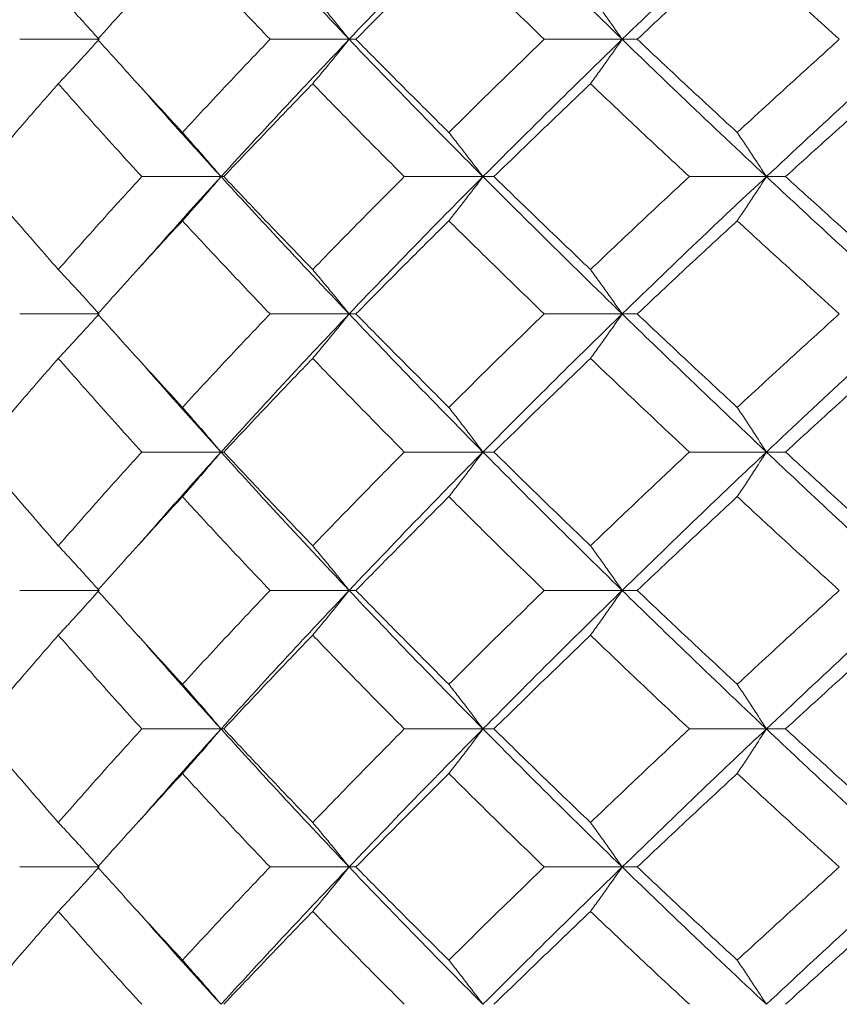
# Model space of a CAD drawing. Header units: inches. Extents: x -4 to 22.9, y -7.2 to 15.7.
# Tile 50 of 127: x 4.436 to 4.798, y 2.512 to 2.947. Entities that reach past the tile are written whole.
import ezdxf

# ---------------------------------------------------------------- set-up
doc = ezdxf.new("R2010")
doc.units = ezdxf.units.IN
doc.header["$MEASUREMENT"] = 0

msp = doc.modelspace()

# ---------------------------------------------------------------- linework, layer by layer
at = {"color": 7, "linetype": 'Continuous', "lineweight": 15}
for p, q in [((4.47132, 2.93794), (4.43627, 2.93794)), ((4.58175, 2.93794), (4.54682, 2.93794)), ((4.58175, 2.93794), (4.58479, 2.93794)), ((4.70234, 2.93794), (4.66792, 2.93794)), ((4.70234, 2.93794), (4.70902, 2.93794)), ((4.52519, 2.87732), (4.49015, 2.87732)), ((4.52519, 2.87732), (4.5264, 2.87732)), ((4.64085, 2.87732), (4.60613, 2.87732)), ((4.64085, 2.87732), (4.64572, 2.87732)), ((4.76604, 2.87732), (4.73202, 2.87732)), ((4.76604, 2.87732), (4.77451, 2.87732)), ((4.48854, 2.83646), (4.48851, 2.83646)), ((4.47132, 2.8167), (4.43627, 2.8167)), ((4.58175, 2.8167), (4.54682, 2.8167)), ((4.58175, 2.8167), (4.58479, 2.8167)), ((4.70234, 2.8167), (4.66792, 2.8167)), ((4.70234, 2.8167), (4.70902, 2.8167)), ((4.52519, 2.75574), (4.49015, 2.75574)), ((4.52519, 2.75574), (4.5264, 2.75574)), ((4.64085, 2.75574), (4.60613, 2.75574)), ((4.64085, 2.75574), (4.64572, 2.75574)), ((4.76604, 2.75574), (4.73202, 2.75574)), ((4.76604, 2.75574), (4.77451, 2.75574)), ((4.48854, 2.71451), (4.48851, 2.71451)), ((4.47132, 2.69462), (4.43627, 2.69462)), ((4.58175, 2.69462), (4.54682, 2.69462)), ((4.58175, 2.69462), (4.58479, 2.69462)), ((4.70234, 2.69462), (4.66792, 2.69462)), ((4.70234, 2.69462), (4.70902, 2.69462)), ((4.52519, 2.6335), (4.49015, 2.6335)), ((4.52519, 2.6335), (4.5264, 2.6335)), ((4.64085, 2.6335), (4.60613, 2.6335)), ((4.64085, 2.6335), (4.64572, 2.6335)), ((4.76604, 2.6335), (4.73202, 2.6335)), ((4.76604, 2.6335), (4.77451, 2.6335)), ((4.48854, 2.59235), (4.48852, 2.59235)), ((4.47132, 2.57254), (4.43627, 2.57254)), ((4.58175, 2.57254), (4.54682, 2.57254)), ((4.58175, 2.57254), (4.58479, 2.57254)), ((4.70234, 2.57254), (4.66792, 2.57254)), ((4.70234, 2.57254), (4.70902, 2.57254))]:
    msp.add_line(p, q, dxfattribs=at)
for points, knots in [([(4.58175, 2.93794), (4.57102, 2.9493), (4.55184, 2.9696), (4.53333, 2.98994), (4.52519, 2.9989)], [0, 0, 0, 0, 0.5595502, 1, 1, 1, 1]), ([(4.58175, 2.93794), (4.59261, 2.9493), (4.61203, 2.9696), (4.63204, 2.98994), (4.64085, 2.9989)], [0, 0, 0, 0, 0.55955, 1, 1, 1, 1]), ([(4.70234, 2.93794), (4.69071, 2.9493), (4.66993, 2.9696), (4.64974, 2.98994), (4.64085, 2.9989)], [0, 0, 0, 0, 0.55955, 1, 1, 1, 1]), ([(4.70234, 2.93794), (4.71409, 2.9493), (4.73508, 2.9696), (4.75657, 2.98994), (4.76604, 2.9989)], [0, 0, 0, 0, 0.55955, 1, 1, 1, 1]), ([(4.83178, 2.93794), (4.81938, 2.9493), (4.79722, 2.9696), (4.77557, 2.98994), (4.76604, 2.9989)], [0, 0, 0, 0, 0.55955, 1, 1, 1, 1]), ([(4.4707, 2.93794), (4.4776, 2.94563), (4.48993, 2.95938), (4.50256, 2.97315), (4.50813, 2.97921)], [0, 0, 0, 0, 0.5596643, 1, 1, 1, 1]), ([(4.54682, 2.93794), (4.53952, 2.94563), (4.52647, 2.95938), (4.51373, 2.97315), (4.50813, 2.97921)], [0, 0, 0, 0, 0.5596646, 1, 1, 1, 1]), ([(4.58479, 2.93794), (4.59237, 2.94563), (4.60591, 2.95938), (4.61972, 2.97315), (4.6258, 2.97921)], [0, 0, 0, 0, 0.559664, 1, 1, 1, 1]), ([(4.66792, 2.93794), (4.65999, 2.94563), (4.64581, 2.95938), (4.63192, 2.97315), (4.6258, 2.97921)], [0, 0, 0, 0, 0.559664, 1, 1, 1, 1]), ([(4.70902, 2.93794), (4.71719, 2.94563), (4.73179, 2.95938), (4.74662, 2.97315), (4.75316, 2.97921)], [0, 0, 0, 0, 0.559664, 1, 1, 1, 1]), ([(4.79825, 2.93794), (4.78977, 2.94563), (4.77462, 2.95938), (4.75972, 2.97315), (4.75316, 2.97921)], [0, 0, 0, 0, 0.559665, 1, 1, 1, 1]), ([(4.45333, 2.95757), (4.45502, 2.95577), (4.45839, 2.95216), (4.4644, 2.94563), (4.46869, 2.94086), (4.47132, 2.93794)], [0, 0, 0, 0, 0.279166, 0.558336, 1, 1, 1, 1]), ([(4.56567, 2.95757), (4.56718, 2.95577), (4.57019, 2.95216), (4.57556, 2.94563), (4.5794, 2.94086), (4.58175, 2.93794)], [0, 0, 0, 0, 0.279167, 0.558337, 1, 1, 1, 1]), ([(4.68835, 2.95757), (4.68966, 2.95577), (4.69229, 2.95216), (4.69696, 2.94563), (4.7003, 2.94086), (4.70234, 2.93794)], [0, 0, 0, 0, 0.279166, 0.558334, 1, 1, 1, 1]), ([(4.45333, 2.91834), (4.45502, 2.92014), (4.4584, 2.92374), (4.46441, 2.93026), (4.4687, 2.93502), (4.47132, 2.93794)], [0, 0, 0, 0, 0.279355, 0.558712, 1, 1, 1, 1]), ([(4.50813, 2.89682), (4.50106, 2.90449), (4.48842, 2.91818), (4.47612, 2.9319), (4.4707, 2.93794)], [0, 0, 0, 0, 0.559528, 1, 1, 1, 1]), ([(4.50813, 2.89682), (4.51527, 2.90449), (4.52802, 2.91818), (4.54107, 2.9319), (4.54682, 2.93794)], [0, 0, 0, 0, 0.5595273, 1, 1, 1, 1]), ([(4.52519, 2.87732), (4.53556, 2.8886), (4.55412, 2.90878), (4.5733, 2.92902), (4.58175, 2.93794)], [0, 0, 0, 0, 0.559248, 1, 1, 1, 1]), ([(4.56567, 2.91834), (4.56718, 2.92014), (4.5702, 2.92374), (4.57557, 2.93026), (4.5794, 2.93502), (4.58175, 2.93794)], [0, 0, 0, 0, 0.279355, 0.558712, 1, 1, 1, 1]), ([(4.64085, 2.87732), (4.62966, 2.8886), (4.60964, 2.90878), (4.59028, 2.92902), (4.58175, 2.93794)], [0, 0, 0, 0, 0.559248, 1, 1, 1, 1]), ([(4.6258, 2.89682), (4.61807, 2.90449), (4.60426, 2.91818), (4.59074, 2.9319), (4.58479, 2.93794)], [0, 0, 0, 0, 0.5595274, 1, 1, 1, 1]), ([(4.6258, 2.89682), (4.63359, 2.90449), (4.64751, 2.91818), (4.66168, 2.9319), (4.66792, 2.93794)], [0, 0, 0, 0, 0.559527, 1, 1, 1, 1]), ([(4.64085, 2.87732), (4.65217, 2.8886), (4.67241, 2.90878), (4.69319, 2.92902), (4.70234, 2.93794)], [0, 0, 0, 0, 0.559248, 1, 1, 1, 1]), ([(4.68835, 2.91834), (4.68967, 2.92014), (4.69229, 2.92374), (4.69696, 2.93026), (4.7003, 2.93502), (4.70234, 2.93794)], [0, 0, 0, 0, 0.279355, 0.558711, 1, 1, 1, 1]), ([(4.76604, 2.87732), (4.75401, 2.8886), (4.7325, 2.90878), (4.71157, 2.92902), (4.70234, 2.93794)], [0, 0, 0, 0, 0.559248, 1, 1, 1, 1]), ([(4.75316, 2.89682), (4.74485, 2.90449), (4.73001, 2.91818), (4.71544, 2.9319), (4.70902, 2.93794)], [0, 0, 0, 0, 0.559528, 1, 1, 1, 1]), ([(4.75316, 2.89682), (4.76151, 2.90449), (4.77644, 2.91818), (4.79158, 2.9319), (4.79825, 2.93794)], [0, 0, 0, 0, 0.559528, 1, 1, 1, 1]), ([(4.76604, 2.87732), (4.77818, 2.8886), (4.79988, 2.90878), (4.82202, 2.92902), (4.83178, 2.93794)], [0, 0, 0, 0, 0.559248, 1, 1, 1, 1]), ([(4.41785, 2.87732), (4.42438, 2.88496), (4.43605, 2.89862), (4.44805, 2.91231), (4.45333, 2.91834)], [0, 0, 0, 0, 0.5594611, 1, 1, 1, 1]), ([(4.49015, 2.87732), (4.48319, 2.88496), (4.47075, 2.89862), (4.45866, 2.91231), (4.45333, 2.91834)], [0, 0, 0, 0, 0.559461, 1, 1, 1, 1]), ([(4.52519, 2.87732), (4.51491, 2.8886), (4.50262, 2.90209), (4.49082, 2.91563), (4.48888, 2.91785)], [0, 0, 0, 0, 0.836029, 1, 1, 1, 1]), ([(4.5264, 2.87732), (4.53364, 2.88496), (4.5466, 2.89862), (4.55984, 2.91231), (4.56567, 2.91834)], [0, 0, 0, 0, 0.559461, 1, 1, 1, 1]), ([(4.60613, 2.87732), (4.5985, 2.88496), (4.58487, 2.89862), (4.57154, 2.91231), (4.56567, 2.91834)], [0, 0, 0, 0, 0.559462, 1, 1, 1, 1]), ([(4.64572, 2.87732), (4.6536, 2.88496), (4.6677, 2.89862), (4.68204, 2.91231), (4.68835, 2.91834)], [0, 0, 0, 0, 0.5594616, 1, 1, 1, 1]), ([(4.73202, 2.87732), (4.7238, 2.88496), (4.70912, 2.89862), (4.6947, 2.91231), (4.68835, 2.91834)], [0, 0, 0, 0, 0.559462, 1, 1, 1, 1]), ([(4.77451, 2.87732), (4.78294, 2.88496), (4.79802, 2.89862), (4.8133, 2.91231), (4.82003, 2.91834)], [0, 0, 0, 0, 0.559461, 1, 1, 1, 1]), ([(4.50813, 2.89682), (4.50973, 2.89503), (4.51294, 2.89143), (4.51863, 2.88495), (4.5227, 2.88021), (4.52519, 2.87732)], [0, 0, 0, 0, 0.279853, 0.559705, 1, 1, 1, 1]), ([(4.6258, 2.89682), (4.62722, 2.89503), (4.63005, 2.89143), (4.63507, 2.88495), (4.63866, 2.88021), (4.64085, 2.87732)], [0, 0, 0, 0, 0.279854, 0.559706, 1, 1, 1, 1]), ([(4.75316, 2.89682), (4.75437, 2.89503), (4.75679, 2.89143), (4.76109, 2.88495), (4.76416, 2.88021), (4.76604, 2.87732)], [0, 0, 0, 0, 0.2798525, 0.5597075, 1, 1, 1, 1]), ([(4.45333, 2.83629), (4.44662, 2.84397), (4.43463, 2.85766), (4.42297, 2.87132), (4.41785, 2.87732)], [0, 0, 0, 0, 0.560541, 1, 1, 1, 1]), ([(4.45333, 2.83629), (4.46012, 2.84397), (4.47223, 2.85766), (4.48468, 2.87132), (4.49015, 2.87732)], [0, 0, 0, 0, 0.560541, 1, 1, 1, 1]), ([(4.48893, 2.83677), (4.49299, 2.84142), (4.50481, 2.85496), (4.51711, 2.86846), (4.52519, 2.87732)], [0, 0, 0, 0, 0.343597, 1, 1, 1, 1]), ([(4.50813, 2.85781), (4.50973, 2.85961), (4.51294, 2.8632), (4.51863, 2.86969), (4.5227, 2.87442), (4.52519, 2.87732)], [0, 0, 0, 0, 0.279852, 0.559705, 1, 1, 1, 1]), ([(4.58175, 2.8167), (4.57101, 2.82805), (4.55186, 2.84828), (4.53333, 2.86846), (4.52519, 2.87732)], [0, 0, 0, 0, 0.5607593, 1, 1, 1, 1]), ([(4.56567, 2.83629), (4.55826, 2.84397), (4.54503, 2.85766), (4.53208, 2.87132), (4.5264, 2.87732)], [0, 0, 0, 0, 0.560542, 1, 1, 1, 1]), ([(4.56567, 2.83629), (4.57315, 2.84397), (4.58649, 2.85766), (4.60014, 2.87132), (4.60613, 2.87732)], [0, 0, 0, 0, 0.560541, 1, 1, 1, 1]), ([(4.58175, 2.8167), (4.59262, 2.82805), (4.61201, 2.84828), (4.63205, 2.86846), (4.64085, 2.87732)], [0, 0, 0, 0, 0.560759, 1, 1, 1, 1]), ([(4.6258, 2.85781), (4.62722, 2.85961), (4.63005, 2.8632), (4.63507, 2.86969), (4.63866, 2.87442), (4.64085, 2.87732)], [0, 0, 0, 0, 0.2798534, 0.5597053, 1, 1, 1, 1]), ([(4.70234, 2.8167), (4.6907, 2.82805), (4.66995, 2.84828), (4.64973, 2.86846), (4.64085, 2.87732)], [0, 0, 0, 0, 0.560759, 1, 1, 1, 1]), ([(4.68835, 2.83629), (4.68032, 2.84397), (4.66599, 2.85766), (4.65191, 2.87132), (4.64572, 2.87732)], [0, 0, 0, 0, 0.560541, 1, 1, 1, 1]), ([(4.68835, 2.83629), (4.69644, 2.84397), (4.71086, 2.85766), (4.72556, 2.87132), (4.73202, 2.87732)], [0, 0, 0, 0, 0.5605418, 1, 1, 1, 1]), ([(4.70234, 2.8167), (4.71409, 2.82805), (4.73505, 2.84828), (4.75658, 2.86846), (4.76604, 2.87732)], [0, 0, 0, 0, 0.560759, 1, 1, 1, 1]), ([(4.75316, 2.85781), (4.75437, 2.85961), (4.75679, 2.8632), (4.76109, 2.86969), (4.76416, 2.87442), (4.76604, 2.87732)], [0, 0, 0, 0, 0.279852, 0.559707, 1, 1, 1, 1]), ([(4.83178, 2.8167), (4.81937, 2.82805), (4.79725, 2.84828), (4.77556, 2.86846), (4.76604, 2.87732)], [0, 0, 0, 0, 0.560759, 1, 1, 1, 1]), ([(4.82003, 2.83629), (4.81147, 2.84397), (4.7962, 2.85766), (4.78113, 2.87132), (4.77451, 2.87732)], [0, 0, 0, 0, 0.560542, 1, 1, 1, 1]), ([(4.4707, 2.8167), (4.4776, 2.82439), (4.48992, 2.8381), (4.50257, 2.8518), (4.50813, 2.85781)], [0, 0, 0, 0, 0.560476, 1, 1, 1, 1]), ([(4.54682, 2.8167), (4.53951, 2.82439), (4.52648, 2.8381), (4.51373, 2.8518), (4.50813, 2.85781)], [0, 0, 0, 0, 0.560476, 1, 1, 1, 1]), ([(4.58479, 2.8167), (4.59237, 2.82439), (4.6059, 2.8381), (4.61972, 2.8518), (4.6258, 2.85781)], [0, 0, 0, 0, 0.560476, 1, 1, 1, 1]), ([(4.66792, 2.8167), (4.65999, 2.82439), (4.64582, 2.8381), (4.63191, 2.8518), (4.6258, 2.85781)], [0, 0, 0, 0, 0.560476, 1, 1, 1, 1]), ([(4.70902, 2.8167), (4.71719, 2.82439), (4.73178, 2.8381), (4.74663, 2.8518), (4.75316, 2.85781)], [0, 0, 0, 0, 0.560476, 1, 1, 1, 1]), ([(4.79825, 2.8167), (4.78977, 2.82439), (4.77463, 2.8381), (4.75971, 2.8518), (4.75316, 2.85781)], [0, 0, 0, 0, 0.560476, 1, 1, 1, 1]), ([(4.45333, 2.83629), (4.45502, 2.83449), (4.4584, 2.83089), (4.46441, 2.82438), (4.4687, 2.81962), (4.47132, 2.8167)], [0, 0, 0, 0, 0.279355, 0.558712, 1, 1, 1, 1]), ([(4.56567, 2.83629), (4.56718, 2.83449), (4.5702, 2.83089), (4.57557, 2.82438), (4.5794, 2.81962), (4.58175, 2.8167)], [0, 0, 0, 0, 0.279355, 0.558712, 1, 1, 1, 1]), ([(4.68835, 2.83629), (4.68967, 2.83449), (4.69229, 2.83089), (4.69696, 2.82438), (4.7003, 2.81962), (4.70234, 2.8167)], [0, 0, 0, 0, 0.279355, 0.558711, 1, 1, 1, 1]), ([(4.45333, 2.79707), (4.45502, 2.79887), (4.45839, 2.80248), (4.4644, 2.809), (4.46869, 2.81377), (4.47132, 2.8167)], [0, 0, 0, 0, 0.279166, 0.558336, 1, 1, 1, 1]), ([(4.50813, 2.77543), (4.50105, 2.78314), (4.48843, 2.79691), (4.47611, 2.81065), (4.4707, 2.8167)], [0, 0, 0, 0, 0.560339, 1, 1, 1, 1]), ([(4.50813, 2.77543), (4.51527, 2.78314), (4.52801, 2.79691), (4.54108, 2.81065), (4.54682, 2.8167)], [0, 0, 0, 0, 0.560338, 1, 1, 1, 1]), ([(4.52519, 2.75574), (4.53557, 2.76714), (4.5541, 2.78748), (4.57331, 2.80778), (4.58175, 2.8167)], [0, 0, 0, 0, 0.560458, 1, 1, 1, 1]), ([(4.56567, 2.79707), (4.56718, 2.79887), (4.57019, 2.80248), (4.57556, 2.809), (4.5794, 2.81377), (4.58175, 2.8167)], [0, 0, 0, 0, 0.279167, 0.558337, 1, 1, 1, 1]), ([(4.64085, 2.75574), (4.62965, 2.76714), (4.60967, 2.78748), (4.59027, 2.80778), (4.58175, 2.8167)], [0, 0, 0, 0, 0.560458, 1, 1, 1, 1]), ([(4.6258, 2.77543), (4.61807, 2.78314), (4.60427, 2.79691), (4.59074, 2.81065), (4.58479, 2.8167)], [0, 0, 0, 0, 0.560339, 1, 1, 1, 1]), ([(4.6258, 2.77543), (4.63359, 2.78314), (4.6475, 2.79691), (4.66168, 2.81065), (4.66792, 2.8167)], [0, 0, 0, 0, 0.560339, 1, 1, 1, 1]), ([(4.64085, 2.75574), (4.65218, 2.76714), (4.67239, 2.78748), (4.69319, 2.80778), (4.70234, 2.8167)], [0, 0, 0, 0, 0.560458, 1, 1, 1, 1]), ([(4.68835, 2.79707), (4.68966, 2.79887), (4.69229, 2.80248), (4.69696, 2.809), (4.7003, 2.81377), (4.70234, 2.8167)], [0, 0, 0, 0, 0.279166, 0.558334, 1, 1, 1, 1]), ([(4.76604, 2.75574), (4.754, 2.76714), (4.73253, 2.78748), (4.71156, 2.80778), (4.70234, 2.8167)], [0, 0, 0, 0, 0.5604576, 1, 1, 1, 1]), ([(4.75316, 2.77543), (4.74485, 2.78314), (4.73003, 2.79691), (4.71543, 2.81065), (4.70902, 2.8167)], [0, 0, 0, 0, 0.560339, 1, 1, 1, 1]), ([(4.75316, 2.77543), (4.76151, 2.78314), (4.77643, 2.79691), (4.79158, 2.81065), (4.79825, 2.8167)], [0, 0, 0, 0, 0.5603393, 1, 1, 1, 1]), ([(4.76604, 2.75574), (4.77818, 2.76714), (4.79985, 2.78748), (4.82203, 2.80778), (4.83178, 2.8167)], [0, 0, 0, 0, 0.560458, 1, 1, 1, 1]), ([(4.41785, 2.75574), (4.42438, 2.76346), (4.43604, 2.77725), (4.44805, 2.79101), (4.45333, 2.79707)], [0, 0, 0, 0, 0.560274, 1, 1, 1, 1]), ([(4.49015, 2.75574), (4.48319, 2.76346), (4.47076, 2.77725), (4.45866, 2.79101), (4.45333, 2.79707)], [0, 0, 0, 0, 0.5602737, 1, 1, 1, 1]), ([(4.52519, 2.75574), (4.51491, 2.76714), (4.50263, 2.78076), (4.49081, 2.79435), (4.48888, 2.79656)], [0, 0, 0, 0, 0.837336, 1, 1, 1, 1]), ([(4.5264, 2.75574), (4.53365, 2.76346), (4.54659, 2.77725), (4.55984, 2.79101), (4.56567, 2.79707)], [0, 0, 0, 0, 0.5602729, 1, 1, 1, 1]), ([(4.60613, 2.75574), (4.5985, 2.76346), (4.58488, 2.77725), (4.57154, 2.79101), (4.56567, 2.79707)], [0, 0, 0, 0, 0.560273, 1, 1, 1, 1]), ([(4.64572, 2.75574), (4.65361, 2.76346), (4.66769, 2.77725), (4.68204, 2.79101), (4.68835, 2.79707)], [0, 0, 0, 0, 0.560273, 1, 1, 1, 1]), ([(4.73202, 2.75574), (4.7238, 2.76346), (4.70913, 2.77725), (4.6947, 2.79101), (4.68835, 2.79707)], [0, 0, 0, 0, 0.560273, 1, 1, 1, 1]), ([(4.77451, 2.75574), (4.78295, 2.76346), (4.79801, 2.77725), (4.81331, 2.79101), (4.82003, 2.79707)], [0, 0, 0, 0, 0.560273, 1, 1, 1, 1]), ([(4.50813, 2.77543), (4.50973, 2.77362), (4.51292, 2.77001), (4.51862, 2.76347), (4.52269, 2.75868), (4.52519, 2.75574)], [0, 0, 0, 0, 0.2788686, 0.5577386, 1, 1, 1, 1]), ([(4.6258, 2.77543), (4.62721, 2.77362), (4.63003, 2.77001), (4.63506, 2.76347), (4.63865, 2.75868), (4.64085, 2.75574)], [0, 0, 0, 0, 0.278869, 0.557738, 1, 1, 1, 1]), ([(4.75316, 2.77543), (4.75436, 2.77362), (4.75678, 2.77001), (4.76108, 2.76347), (4.76416, 2.75868), (4.76604, 2.75574)], [0, 0, 0, 0, 0.278869, 0.557738, 1, 1, 1, 1]), ([(4.45333, 2.71434), (4.44662, 2.72207), (4.43463, 2.73588), (4.42297, 2.74967), (4.41785, 2.75574)], [0, 0, 0, 0, 0.5601367, 1, 1, 1, 1]), ([(4.45333, 2.71434), (4.46012, 2.72207), (4.47223, 2.73588), (4.48467, 2.74967), (4.49015, 2.75574)], [0, 0, 0, 0, 0.560137, 1, 1, 1, 1]), ([(4.48893, 2.71483), (4.49298, 2.71951), (4.50481, 2.73315), (4.51711, 2.74678), (4.52519, 2.75574)], [0, 0, 0, 0, 0.342923, 1, 1, 1, 1]), ([(4.50813, 2.73604), (4.50973, 2.73784), (4.51292, 2.74146), (4.51862, 2.74801), (4.52269, 2.7528), (4.52519, 2.75574)], [0, 0, 0, 0, 0.278776, 0.557551, 1, 1, 1, 1]), ([(4.58175, 2.69462), (4.57101, 2.70604), (4.55185, 2.72642), (4.53333, 2.74678), (4.52519, 2.75574)], [0, 0, 0, 0, 0.560155, 1, 1, 1, 1]), ([(4.56567, 2.71434), (4.55826, 2.72207), (4.54502, 2.73588), (4.53209, 2.74967), (4.5264, 2.75574)], [0, 0, 0, 0, 0.560136, 1, 1, 1, 1]), ([(4.56567, 2.71434), (4.57315, 2.72207), (4.58649, 2.73588), (4.60013, 2.74967), (4.60613, 2.75574)], [0, 0, 0, 0, 0.560137, 1, 1, 1, 1]), ([(4.58175, 2.69462), (4.59262, 2.70604), (4.61202, 2.72642), (4.63205, 2.74678), (4.64085, 2.75574)], [0, 0, 0, 0, 0.560155, 1, 1, 1, 1]), ([(4.6258, 2.73604), (4.62721, 2.73784), (4.63003, 2.74146), (4.63506, 2.74801), (4.63865, 2.7528), (4.64085, 2.75574)], [0, 0, 0, 0, 0.278775, 0.557551, 1, 1, 1, 1]), ([(4.70234, 2.69462), (4.69071, 2.70604), (4.66994, 2.72642), (4.64974, 2.74678), (4.64085, 2.75574)], [0, 0, 0, 0, 0.560155, 1, 1, 1, 1]), ([(4.68835, 2.71434), (4.68032, 2.72207), (4.66599, 2.73588), (4.65191, 2.74967), (4.64572, 2.75574)], [0, 0, 0, 0, 0.560137, 1, 1, 1, 1]), ([(4.68835, 2.71434), (4.69644, 2.72207), (4.71087, 2.73588), (4.72556, 2.74967), (4.73202, 2.75574)], [0, 0, 0, 0, 0.5601362, 1, 1, 1, 1]), ([(4.70234, 2.69462), (4.71409, 2.70604), (4.73506, 2.72642), (4.75658, 2.74678), (4.76604, 2.75574)], [0, 0, 0, 0, 0.560155, 1, 1, 1, 1]), ([(4.75316, 2.73604), (4.75436, 2.73784), (4.75678, 2.74146), (4.76108, 2.74801), (4.76415, 2.7528), (4.76604, 2.75574)], [0, 0, 0, 0, 0.278777, 0.557552, 1, 1, 1, 1]), ([(4.83178, 2.69462), (4.81938, 2.70604), (4.79723, 2.72642), (4.77557, 2.74678), (4.76604, 2.75574)], [0, 0, 0, 0, 0.560155, 1, 1, 1, 1]), ([(4.82003, 2.71434), (4.81147, 2.72207), (4.7962, 2.73588), (4.78113, 2.74967), (4.77451, 2.75574)], [0, 0, 0, 0, 0.560136, 1, 1, 1, 1]), ([(4.4707, 2.69462), (4.4776, 2.70235), (4.48992, 2.71616), (4.50257, 2.72996), (4.50813, 2.73604)], [0, 0, 0, 0, 0.560071, 1, 1, 1, 1]), ([(4.54682, 2.69462), (4.53952, 2.70235), (4.52647, 2.71616), (4.51373, 2.72996), (4.50813, 2.73604)], [0, 0, 0, 0, 0.560071, 1, 1, 1, 1]), ([(4.58479, 2.69462), (4.59237, 2.70235), (4.6059, 2.71616), (4.61972, 2.72996), (4.6258, 2.73604)], [0, 0, 0, 0, 0.560071, 1, 1, 1, 1]), ([(4.66792, 2.69462), (4.65999, 2.70235), (4.64582, 2.71616), (4.63192, 2.72996), (4.6258, 2.73604)], [0, 0, 0, 0, 0.560071, 1, 1, 1, 1]), ([(4.70902, 2.69462), (4.71719, 2.70235), (4.73179, 2.71616), (4.74663, 2.72996), (4.75316, 2.73604)], [0, 0, 0, 0, 0.56007, 1, 1, 1, 1]), ([(4.79825, 2.69462), (4.78977, 2.70235), (4.77463, 2.71616), (4.75972, 2.72996), (4.75316, 2.73604)], [0, 0, 0, 0, 0.56007, 1, 1, 1, 1]), ([(4.45333, 2.71434), (4.45502, 2.71253), (4.45839, 2.70892), (4.46439, 2.70236), (4.46869, 2.69756), (4.47132, 2.69462)], [0, 0, 0, 0, 0.278675, 0.557351, 1, 1, 1, 1]), ([(4.56567, 2.71434), (4.56718, 2.71253), (4.57019, 2.70892), (4.57556, 2.70236), (4.57939, 2.69756), (4.58175, 2.69462)], [0, 0, 0, 0, 0.278677, 0.557352, 1, 1, 1, 1]), ([(4.68835, 2.71434), (4.68966, 2.71253), (4.69228, 2.70892), (4.69695, 2.70236), (4.70029, 2.69756), (4.70234, 2.69462)], [0, 0, 0, 0, 0.278675, 0.557351, 1, 1, 1, 1]), ([(4.45333, 2.6749), (4.45502, 2.6767), (4.45839, 2.68032), (4.46439, 2.68688), (4.46869, 2.69167), (4.47132, 2.69462)], [0, 0, 0, 0, 0.278675, 0.557353, 1, 1, 1, 1]), ([(4.50813, 2.6532), (4.50106, 2.66093), (4.48842, 2.67473), (4.47611, 2.68854), (4.4707, 2.69462)], [0, 0, 0, 0, 0.559933, 1, 1, 1, 1]), ([(4.50813, 2.6532), (4.51527, 2.66093), (4.52802, 2.67473), (4.54108, 2.68854), (4.54682, 2.69462)], [0, 0, 0, 0, 0.559933, 1, 1, 1, 1]), ([(4.52519, 2.6335), (4.53557, 2.6449), (4.55411, 2.66527), (4.5733, 2.68565), (4.58175, 2.69462)], [0, 0, 0, 0, 0.559853, 1, 1, 1, 1]), ([(4.56567, 2.6749), (4.56718, 2.6767), (4.57019, 2.68032), (4.57556, 2.68688), (4.57939, 2.69167), (4.58175, 2.69462)], [0, 0, 0, 0, 0.278677, 0.557354, 1, 1, 1, 1]), ([(4.64085, 2.6335), (4.62966, 2.6449), (4.60965, 2.66527), (4.59028, 2.68565), (4.58175, 2.69462)], [0, 0, 0, 0, 0.559853, 1, 1, 1, 1]), ([(4.6258, 2.6532), (4.61807, 2.66093), (4.60426, 2.67473), (4.59074, 2.68854), (4.58479, 2.69462)], [0, 0, 0, 0, 0.559934, 1, 1, 1, 1]), ([(4.6258, 2.6532), (4.63359, 2.66093), (4.6475, 2.67473), (4.66168, 2.68854), (4.66792, 2.69462)], [0, 0, 0, 0, 0.559933, 1, 1, 1, 1]), ([(4.64085, 2.6335), (4.65218, 2.6449), (4.6724, 2.66527), (4.69319, 2.68565), (4.70234, 2.69462)], [0, 0, 0, 0, 0.559853, 1, 1, 1, 1]), ([(4.68835, 2.6749), (4.68966, 2.6767), (4.69228, 2.68032), (4.69695, 2.68688), (4.70029, 2.69167), (4.70234, 2.69462)], [0, 0, 0, 0, 0.278675, 0.557352, 1, 1, 1, 1]), ([(4.76604, 2.6335), (4.75401, 2.6449), (4.73251, 2.66527), (4.71156, 2.68565), (4.70234, 2.69462)], [0, 0, 0, 0, 0.559853, 1, 1, 1, 1]), ([(4.75316, 2.6532), (4.74485, 2.66093), (4.73002, 2.67473), (4.71544, 2.68854), (4.70902, 2.69462)], [0, 0, 0, 0, 0.559933, 1, 1, 1, 1]), ([(4.75316, 2.6532), (4.76151, 2.66093), (4.77643, 2.67473), (4.79158, 2.68854), (4.79825, 2.69462)], [0, 0, 0, 0, 0.5599334, 1, 1, 1, 1]), ([(4.76604, 2.6335), (4.77818, 2.6449), (4.79986, 2.66527), (4.82202, 2.68565), (4.83178, 2.69462)], [0, 0, 0, 0, 0.559853, 1, 1, 1, 1]), ([(4.41785, 2.6335), (4.42438, 2.64122), (4.43605, 2.65502), (4.44805, 2.66882), (4.45333, 2.6749)], [0, 0, 0, 0, 0.559868, 1, 1, 1, 1]), ([(4.49015, 2.6335), (4.48319, 2.64122), (4.47076, 2.65502), (4.45866, 2.66882), (4.45333, 2.6749)], [0, 0, 0, 0, 0.559868, 1, 1, 1, 1]), ([(4.52519, 2.6335), (4.51491, 2.6449), (4.50263, 2.65853), (4.49081, 2.67216), (4.48888, 2.67439)], [0, 0, 0, 0, 0.836665, 1, 1, 1, 1]), ([(4.5264, 2.6335), (4.53365, 2.64122), (4.54659, 2.65502), (4.55984, 2.66882), (4.56567, 2.6749)], [0, 0, 0, 0, 0.559867, 1, 1, 1, 1]), ([(4.60613, 2.6335), (4.5985, 2.64122), (4.58487, 2.65502), (4.57154, 2.66882), (4.56567, 2.6749)], [0, 0, 0, 0, 0.5598681, 1, 1, 1, 1]), ([(4.64572, 2.6335), (4.65361, 2.64122), (4.66769, 2.65502), (4.68204, 2.66882), (4.68835, 2.6749)], [0, 0, 0, 0, 0.559867, 1, 1, 1, 1]), ([(4.73202, 2.6335), (4.7238, 2.64122), (4.70912, 2.65502), (4.6947, 2.66882), (4.68835, 2.6749)], [0, 0, 0, 0, 0.5598676, 1, 1, 1, 1]), ([(4.77451, 2.6335), (4.78295, 2.64122), (4.79802, 2.65502), (4.8133, 2.66882), (4.82003, 2.6749)], [0, 0, 0, 0, 0.559868, 1, 1, 1, 1]), ([(4.50813, 2.6532), (4.50973, 2.65139), (4.51292, 2.64778), (4.51862, 2.64123), (4.52269, 2.63644), (4.52519, 2.6335)], [0, 0, 0, 0, 0.2787742, 0.5575507, 1, 1, 1, 1]), ([(4.6258, 2.6532), (4.62721, 2.65139), (4.63003, 2.64778), (4.63506, 2.64123), (4.63865, 2.63644), (4.64085, 2.6335)], [0, 0, 0, 0, 0.278774, 0.557551, 1, 1, 1, 1]), ([(4.75316, 2.6532), (4.75436, 2.65139), (4.75678, 2.64778), (4.76108, 2.64123), (4.76415, 2.63644), (4.76604, 2.6335)], [0, 0, 0, 0, 0.278776, 0.557552, 1, 1, 1, 1]), ([(4.45333, 2.59217), (4.44662, 2.59988), (4.43462, 2.61364), (4.42297, 2.62743), (4.41785, 2.6335)], [0, 0, 0, 0, 0.55973, 1, 1, 1, 1]), ([(4.45333, 2.59217), (4.46012, 2.59988), (4.47224, 2.61364), (4.48467, 2.62743), (4.49015, 2.6335)], [0, 0, 0, 0, 0.5597302, 1, 1, 1, 1]), ([(4.48892, 2.59267), (4.49297, 2.59732), (4.50481, 2.61092), (4.5171, 2.62454), (4.52519, 2.6335)], [0, 0, 0, 0, 0.342228, 1, 1, 1, 1]), ([(4.50813, 2.61381), (4.50973, 2.61561), (4.51292, 2.61923), (4.51862, 2.62577), (4.52269, 2.63056), (4.52519, 2.6335)], [0, 0, 0, 0, 0.27887, 0.55774, 1, 1, 1, 1]), ([(4.58175, 2.57254), (4.57102, 2.5839), (4.55184, 2.6042), (4.53333, 2.62454), (4.52519, 2.6335)], [0, 0, 0, 0, 0.5595502, 1, 1, 1, 1]), ([(4.56567, 2.59217), (4.55826, 2.59988), (4.54502, 2.61364), (4.53209, 2.62743), (4.5264, 2.6335)], [0, 0, 0, 0, 0.55973, 1, 1, 1, 1]), ([(4.56567, 2.59217), (4.57314, 2.59988), (4.5865, 2.61364), (4.60013, 2.62743), (4.60613, 2.6335)], [0, 0, 0, 0, 0.55973, 1, 1, 1, 1]), ([(4.58175, 2.57254), (4.59261, 2.5839), (4.61203, 2.6042), (4.63204, 2.62454), (4.64085, 2.6335)], [0, 0, 0, 0, 0.55955, 1, 1, 1, 1]), ([(4.6258, 2.61381), (4.62721, 2.61561), (4.63003, 2.61923), (4.63506, 2.62577), (4.63865, 2.63056), (4.64085, 2.6335)], [0, 0, 0, 0, 0.27887, 0.55774, 1, 1, 1, 1]), ([(4.70234, 2.57254), (4.69071, 2.5839), (4.66993, 2.6042), (4.64974, 2.62454), (4.64085, 2.6335)], [0, 0, 0, 0, 0.55955, 1, 1, 1, 1]), ([(4.68835, 2.59217), (4.68032, 2.59988), (4.66598, 2.61364), (4.65191, 2.62743), (4.64572, 2.6335)], [0, 0, 0, 0, 0.55973, 1, 1, 1, 1]), ([(4.68835, 2.59217), (4.69644, 2.59988), (4.71088, 2.61364), (4.72556, 2.62743), (4.73202, 2.6335)], [0, 0, 0, 0, 0.559729, 1, 1, 1, 1]), ([(4.70234, 2.57254), (4.71409, 2.5839), (4.73508, 2.6042), (4.75657, 2.62454), (4.76604, 2.6335)], [0, 0, 0, 0, 0.55955, 1, 1, 1, 1]), ([(4.75316, 2.61381), (4.75436, 2.61561), (4.75678, 2.61923), (4.76108, 2.62577), (4.76416, 2.63056), (4.76604, 2.6335)], [0, 0, 0, 0, 0.2788705, 0.5577395, 1, 1, 1, 1]), ([(4.83178, 2.57254), (4.81938, 2.5839), (4.79722, 2.6042), (4.77557, 2.62454), (4.76604, 2.6335)], [0, 0, 0, 0, 0.55955, 1, 1, 1, 1]), ([(4.82003, 2.59217), (4.81148, 2.59988), (4.79619, 2.61364), (4.78114, 2.62743), (4.77451, 2.6335)], [0, 0, 0, 0, 0.55973, 1, 1, 1, 1]), ([(4.4707, 2.57254), (4.4776, 2.58023), (4.48993, 2.59398), (4.50256, 2.60775), (4.50813, 2.61381)], [0, 0, 0, 0, 0.559665, 1, 1, 1, 1]), ([(4.54682, 2.57254), (4.53952, 2.58023), (4.52647, 2.59398), (4.51373, 2.60775), (4.50813, 2.61381)], [0, 0, 0, 0, 0.5596653, 1, 1, 1, 1]), ([(4.58479, 2.57254), (4.59237, 2.58023), (4.60591, 2.59398), (4.61972, 2.60775), (4.6258, 2.61381)], [0, 0, 0, 0, 0.559665, 1, 1, 1, 1]), ([(4.66792, 2.57254), (4.65999, 2.58023), (4.64581, 2.59398), (4.63192, 2.60775), (4.6258, 2.61381)], [0, 0, 0, 0, 0.559665, 1, 1, 1, 1]), ([(4.70902, 2.57254), (4.71719, 2.58023), (4.73179, 2.59398), (4.74662, 2.60775), (4.75316, 2.61381)], [0, 0, 0, 0, 0.559665, 1, 1, 1, 1]), ([(4.79825, 2.57254), (4.78977, 2.58023), (4.77462, 2.59398), (4.75972, 2.60775), (4.75316, 2.61381)], [0, 0, 0, 0, 0.559666, 1, 1, 1, 1]), ([(4.45333, 2.59217), (4.45502, 2.59037), (4.45839, 2.58676), (4.4644, 2.58023), (4.46869, 2.57546), (4.47132, 2.57254)], [0, 0, 0, 0, 0.279168, 0.558335, 1, 1, 1, 1]), ([(4.56567, 2.59217), (4.56718, 2.59037), (4.57019, 2.58676), (4.57556, 2.58023), (4.5794, 2.57546), (4.58175, 2.57254)], [0, 0, 0, 0, 0.279168, 0.558335, 1, 1, 1, 1]), ([(4.68835, 2.59217), (4.68966, 2.59037), (4.69229, 2.58676), (4.69696, 2.58023), (4.7003, 2.57546), (4.70234, 2.57254)], [0, 0, 0, 0, 0.279168, 0.558333, 1, 1, 1, 1]), ([(4.45333, 2.55294), (4.45502, 2.55474), (4.4584, 2.55834), (4.46441, 2.56486), (4.4687, 2.56962), (4.47132, 2.57254)], [0, 0, 0, 0, 0.2793576, 0.5587138, 1, 1, 1, 1]), ([(4.50813, 2.53142), (4.50106, 2.53909), (4.48842, 2.55278), (4.47612, 2.5665), (4.4707, 2.57254)], [0, 0, 0, 0, 0.559528, 1, 1, 1, 1]), ([(4.50813, 2.53142), (4.51527, 2.53909), (4.52802, 2.55278), (4.54107, 2.5665), (4.54682, 2.57254)], [0, 0, 0, 0, 0.5595273, 1, 1, 1, 1]), ([(4.52519, 2.51192), (4.53556, 2.5232), (4.55412, 2.54338), (4.5733, 2.56362), (4.58175, 2.57254)], [0, 0, 0, 0, 0.559248, 1, 1, 1, 1]), ([(4.56567, 2.55294), (4.56718, 2.55474), (4.5702, 2.55834), (4.57557, 2.56486), (4.5794, 2.56962), (4.58175, 2.57254)], [0, 0, 0, 0, 0.279357, 0.558714, 1, 1, 1, 1]), ([(4.64085, 2.51192), (4.62966, 2.5232), (4.60964, 2.54338), (4.59028, 2.56362), (4.58175, 2.57254)], [0, 0, 0, 0, 0.559248, 1, 1, 1, 1]), ([(4.6258, 2.53142), (4.61807, 2.53909), (4.60426, 2.55278), (4.59074, 2.5665), (4.58479, 2.57254)], [0, 0, 0, 0, 0.5595274, 1, 1, 1, 1]), ([(4.6258, 2.53142), (4.63359, 2.53909), (4.64751, 2.55278), (4.66168, 2.5665), (4.66792, 2.57254)], [0, 0, 0, 0, 0.559527, 1, 1, 1, 1]), ([(4.64085, 2.51192), (4.65217, 2.5232), (4.67241, 2.54338), (4.69319, 2.56362), (4.70234, 2.57254)], [0, 0, 0, 0, 0.559248, 1, 1, 1, 1]), ([(4.68835, 2.55294), (4.68967, 2.55474), (4.69229, 2.55834), (4.69696, 2.56486), (4.7003, 2.56962), (4.70234, 2.57254)], [0, 0, 0, 0, 0.279357, 0.558713, 1, 1, 1, 1]), ([(4.76604, 2.51192), (4.75401, 2.5232), (4.7325, 2.54338), (4.71157, 2.56362), (4.70234, 2.57254)], [0, 0, 0, 0, 0.559248, 1, 1, 1, 1]), ([(4.75316, 2.53142), (4.74485, 2.53909), (4.73001, 2.55278), (4.71544, 2.5665), (4.70902, 2.57254)], [0, 0, 0, 0, 0.559528, 1, 1, 1, 1]), ([(4.75316, 2.53142), (4.76151, 2.53909), (4.77644, 2.55278), (4.79158, 2.5665), (4.79825, 2.57254)], [0, 0, 0, 0, 0.559528, 1, 1, 1, 1]), ([(4.76604, 2.51192), (4.77818, 2.5232), (4.79988, 2.54338), (4.82202, 2.56362), (4.83178, 2.57254)], [0, 0, 0, 0, 0.559248, 1, 1, 1, 1]), ([(4.41785, 2.51192), (4.42438, 2.51956), (4.43605, 2.53322), (4.44805, 2.54691), (4.45333, 2.55294)], [0, 0, 0, 0, 0.559461, 1, 1, 1, 1]), ([(4.49015, 2.51192), (4.48319, 2.51956), (4.47075, 2.53322), (4.45866, 2.54691), (4.45333, 2.55294)], [0, 0, 0, 0, 0.559462, 1, 1, 1, 1]), ([(4.52519, 2.51192), (4.51491, 2.5232), (4.50263, 2.53669), (4.49083, 2.55022), (4.4889, 2.55243)], [0, 0, 0, 0, 0.836406, 1, 1, 1, 1]), ([(4.5264, 2.51192), (4.53364, 2.51956), (4.5466, 2.53322), (4.55984, 2.54691), (4.56567, 2.55294)], [0, 0, 0, 0, 0.559461, 1, 1, 1, 1]), ([(4.60613, 2.51192), (4.5985, 2.51956), (4.58487, 2.53322), (4.57154, 2.54691), (4.56567, 2.55294)], [0, 0, 0, 0, 0.559462, 1, 1, 1, 1]), ([(4.64572, 2.51192), (4.6536, 2.51956), (4.6677, 2.53322), (4.68204, 2.54691), (4.68835, 2.55294)], [0, 0, 0, 0, 0.559462, 1, 1, 1, 1]), ([(4.73202, 2.51192), (4.7238, 2.51956), (4.70912, 2.53322), (4.6947, 2.54691), (4.68835, 2.55294)], [0, 0, 0, 0, 0.559462, 1, 1, 1, 1]), ([(4.77451, 2.51192), (4.78294, 2.51956), (4.79802, 2.53322), (4.8133, 2.54691), (4.82003, 2.55294)], [0, 0, 0, 0, 0.559461, 1, 1, 1, 1]), ([(4.50813, 2.53142), (4.50973, 2.52963), (4.51294, 2.52603), (4.51863, 2.51955), (4.5227, 2.51481), (4.52519, 2.51192)], [0, 0, 0, 0, 0.279851, 0.559705, 1, 1, 1, 1]), ([(4.6258, 2.53142), (4.62722, 2.52963), (4.63005, 2.52603), (4.63507, 2.51955), (4.63866, 2.51481), (4.64085, 2.51192)], [0, 0, 0, 0, 0.279852, 0.559706, 1, 1, 1, 1]), ([(4.75316, 2.53142), (4.75437, 2.52963), (4.75679, 2.52603), (4.76109, 2.51955), (4.76416, 2.51481), (4.76604, 2.51192)], [0, 0, 0, 0, 0.279851, 0.559707, 1, 1, 1, 1])]:
    msp.add_open_spline(points, degree=3, knots=knots, dxfattribs=at)

doc.saveas('drawing.dxf')
